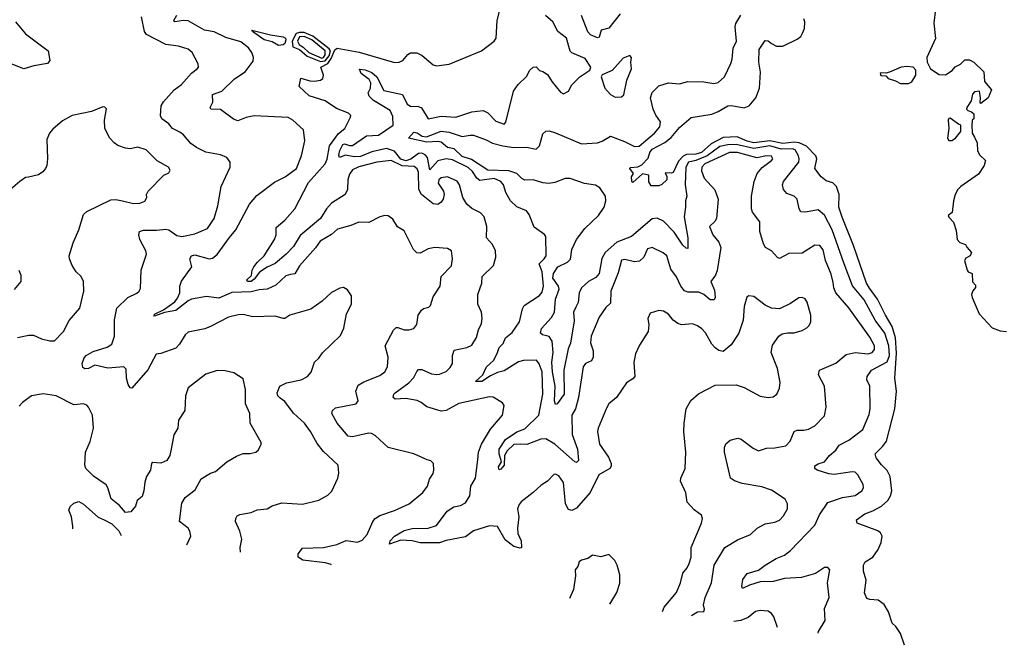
# Model space of a CAD drawing. Extents: x 2199565 to 2323334, y 894172 to 1018966.
# Tile 2 of 256: x 2209589 to 2215700, y 914957 to 918839. Entities that reach past the tile are written whole.
import ezdxf

# ---------------------------------------------------------------- set-up
doc = ezdxf.new("R2010")
doc.units = 0

msp = doc.modelspace()

# ---------------------------------------------------------------- linework, layer by layer
at = {"layer": '0CON10XD'}
for points in [[(2210958.7, 915534.9), (2210957.7, 915565), (2210968.2, 915615), (2210955.6, 915665), (2210927.3, 915725), (2210929.4, 915745), (2210939.3, 915760.7), (2210955, 915770), (2211025, 915781.9), (2211062.4, 915797.6), (2211125, 915804.4), (2211155, 915823.1), (2211215, 915842.2), (2211344.2, 915834.2), (2211445, 915858.8), (2211500.5, 915889.5), (2211525.8, 915914.2), (2211562.5, 915995), (2211569.2, 916025), (2211565, 916076.2), (2211475, 916160.8), (2211435, 916209.2), (2211394.6, 916284.6), (2211356.5, 916335), (2211288.8, 916398.8), (2211235, 916470.5), (2211205, 916490), (2211191.1, 916505), (2211186.5, 916525), (2211202.9, 916565), (2211244.7, 916585.3), (2211335, 916605.6), (2211375.8, 916625), (2211398.6, 916651.4), (2211417.5, 916715), (2211445, 916740), (2211467.3, 916772.7), (2211580.5, 916879.5), (2211601.4, 916925), (2211618, 917015), (2211648, 917075), (2211648.8, 917125), (2211623.9, 917163.9), (2211598.3, 917178.3), (2211575, 917173.8), (2211525, 917146.2), (2211466.7, 917093.3), (2211396.4, 917043.6), (2211265, 917006), (2211235, 916986), (2211225, 916984.2), (2211175, 917000), (2211035.6, 916995.6), (2210975, 917009.4), (2210945, 917008.1), (2210885, 916993.1), (2210773.8, 916936.2), (2210738.6, 916921.4), (2210635, 916900.5), (2210615.3, 916884.7), (2210581.4, 916825), (2210558.8, 916801.2), (2210465, 916767.8), (2210435, 916764), (2210384.3, 916665.7), (2210285, 916553.8), (2210274.3, 916554.3), (2210261.9, 916575), (2210252.5, 916615), (2210250.3, 916670.3), (2210235.8, 916685.8), (2210135, 916677.1), (2210055, 916695.6), (2210015, 916674.4), (2209992.5, 916672.5), (2209981.4, 916681.4), (2209975.7, 916705), (2209988.7, 916741.3), (2210000.8, 916755), (2210045, 916780.9), (2210132, 916808), (2210160, 916825), (2210177.5, 916875), (2210177.3, 916977.3), (2210191.1, 917048.9), (2210260, 917115), (2210315, 917143.3), (2210330.8, 917155), (2210338.6, 917171.4), (2210342.9, 917285), (2210375.7, 917385), (2210372, 917405), (2210334.3, 917475), (2210327.8, 917505), (2210331.4, 917525), (2210357.4, 917532.6), (2210437.2, 917532.8), (2210495, 917540.4), (2210515, 917534.6), (2210565, 917499.6), (2210595, 917493.3), (2210675, 917510), (2210755, 917543.3), (2210795, 917606.2), (2210818.5, 917685), (2210839.4, 917805), (2210894.3, 917925), (2210894.2, 917955), (2210874, 917985), (2210835, 918001.5), (2210745, 918018.1), (2210685.9, 918045.9), (2210650.6, 918070.6), (2210605, 918125.5), (2210581.9, 918141.9), (2210537.5, 918165), (2210513.4, 918193.4), (2210470, 918225), (2210463.1, 918243.1), (2210467.1, 918305), (2210480.6, 918329.4), (2210546.9, 918405), (2210593.7, 918436.3), (2210655, 918506.7), (2210690, 918535), (2210698, 918545), (2210696, 918565), (2210658.6, 918635), (2210635, 918655.8), (2210575, 918675.8), (2210495, 918685.6), (2210375, 918746.9), (2210363.9, 918765), (2210343.7, 918856.3)], [(2211523.3, 915455.8), (2211515, 915460.8), (2211485, 915470), (2211345.9, 915485.9), (2211316.2, 915505), (2211317.5, 915525), (2211345, 915559.4), (2211475, 915564), (2211557.2, 915582.8), (2211615, 915606.8), (2211685, 915596.7), (2211715, 915609.2), (2211745, 915644), (2211780.9, 915725), (2211795.3, 915744.7), (2211825, 915763.5), (2211915, 915794.6), (2212006.2, 915835), (2212091.2, 915905), (2212120.8, 915945), (2212131.3, 915988.7), (2212155.6, 916024.4), (2212159.2, 916045), (2212156.1, 916086.1), (2212141.2, 916101.2), (2212117.8, 916107.8), (2212035, 916144.5), (2211875, 916184.5), (2211795, 916259.4), (2211772.6, 916272.6), (2211754.3, 916274.3), (2211655, 916250.6), (2211626.7, 916255), (2211558.9, 916335), (2211526, 916395), (2211530, 916415), (2211549.2, 916430.8), (2211676.7, 916455), (2211688.8, 916475), (2211675.8, 916535), (2211689.1, 916570.9), (2211725, 916591.8), (2211825, 916632.5), (2211856, 916654), (2211872.2, 916685), (2211876.2, 916745), (2211858.1, 916815), (2211907.9, 916912.1), (2211925, 916928.8), (2211935, 916930), (2211975.8, 916914.2), (2212005.8, 916914.2), (2212035, 916923.8), (2212053, 916947), (2212061.9, 917005), (2212082.3, 917037.7), (2212095, 917047.5), (2212127.5, 917055), (2212138.8, 917065), (2212155, 917118.8), (2212199.2, 917185), (2212204.6, 917245.4), (2212268.9, 917311.1), (2212275.8, 917355), (2212268.8, 917405), (2212245, 917418.8), (2212165, 917425.5), (2212125, 917417.8), (2212075, 917390.9), (2212052.7, 917392.7), (2212033.8, 917413.8), (2211975, 917528.8), (2211934.6, 917554.6), (2211905, 917601.2), (2211875, 917621.2), (2211855, 917623.8), (2211823.6, 917616.4), (2211755, 917580), (2211693.9, 917583.9), (2211645, 917562.5), (2211561.3, 917538.7), (2211523.6, 917506.4), (2211453.8, 917465), (2211425, 917424.4), (2211325, 917311.8), (2211297.1, 917262.9), (2211268.7, 917258.7), (2211239.5, 917250.5), (2211178.5, 917191.5), (2211125, 917166.6), (2211075, 917163.5), (2211025, 917150.2), (2210905, 917146.9), (2210825, 917110.4), (2210748.7, 917121.3), (2210655.8, 917104.2), (2210634.2, 917095.8), (2210557.5, 917035), (2210486.6, 917023.4), (2210425, 917000), (2210421.2, 917005), (2210428.8, 917015), (2210481.7, 917038.3), (2210551.2, 917088.8), (2210568.2, 917111.8), (2210582.2, 917145), (2210582.2, 917185), (2210592.6, 917217.4), (2210658.1, 917305), (2210645.7, 917355), (2210655, 917374), (2210675, 917380), (2210764.3, 917355.7), (2210785, 917359.4), (2210815, 917381.4), (2210891.9, 917488.1), (2210929.2, 917535), (2211015.2, 917694.8), (2211061.5, 917748.5), (2211169.3, 917830.7), (2211236.2, 917865), (2211306.9, 917915), (2211336.9, 917995), (2211357.9, 918087.9), (2211351.2, 918155), (2211284, 918215), (2211255, 918231.4), (2211045, 918242.2), (2210995, 918233.1), (2210941.7, 918211.7), (2210915, 918222), (2210835, 918281.4), (2210774, 918284), (2210771.5, 918295), (2210787.9, 918327.9), (2210786.2, 918375), (2210842.5, 918395), (2210921.7, 918471.7), (2210987.8, 918515), (2211037.9, 918582.1), (2211039.2, 918605), (2211029.2, 918635), (2211008.6, 918665), (2210961.3, 918701.3), (2210868, 918728), (2210795, 918763.6), (2210735, 918773.4), (2210635, 918831.6), (2210604.8, 918835.2), (2210552.2, 918825), (2210545.3, 918835), (2210563.7, 918866.3)], [(2213578, 915168), (2213588.9, 915195), (2213665.6, 915285), (2213690, 915345), (2213704.3, 915405), (2213732.1, 915437.9), (2213744.4, 915465), (2213755.6, 915505), (2213756, 915565), (2213821.2, 915715), (2213826.2, 915745), (2213820, 915765), (2213775, 915798.8), (2213731.2, 915845), (2213724.1, 915904.1), (2213691.2, 915975), (2213692, 915995), (2213719.2, 916055), (2213722.9, 916155), (2213710, 916285), (2213712.1, 916335), (2213726.4, 916425), (2213755, 916477.1), (2213801.9, 916518.1), (2213905, 916572.5), (2214035, 916573.8), (2214085, 916556.2), (2214184.3, 916504.3), (2214235, 916494.2), (2214265, 916499.2), (2214287.5, 916515), (2214305, 916552.5), (2214309.1, 916589.1), (2214293.1, 916675), (2214252.2, 916775), (2214260.6, 916819.4), (2214301.4, 916875), (2214320.9, 916889.1), (2214353.4, 916896.6), (2214395, 916896.9), (2214445, 916910.6), (2214473.4, 916926.6), (2214488.7, 916941.3), (2214499.2, 916965), (2214499.5, 917005), (2214476.8, 917086.8), (2214465, 917106.7), (2214445.8, 917115.8), (2214425, 917114), (2214372, 917078), (2214305, 917044.3), (2214255, 917048.6), (2214215, 917067.5), (2214145, 917121.2), (2214115, 917126.2), (2214102.3, 917117.7), (2214085, 917060), (2214079.2, 916975), (2214052, 916895), (2214005, 916821.2), (2213955, 916780), (2213927.3, 916787.3), (2213905, 916803.8), (2213885, 916826.7), (2213845.4, 916895.4), (2213822.1, 916922.1), (2213795, 916940.6), (2213765, 916952.9), (2213695.7, 916945.7), (2213673.5, 916953.5), (2213645, 916974), (2213615, 917012), (2213585, 917030.8), (2213555, 917034.2), (2213502.7, 917017.3), (2213488, 916985), (2213493.8, 916945), (2213489.2, 916905), (2213435, 916820), (2213410.6, 916765), (2213400, 916715), (2213406, 916625), (2213395, 916611.2), (2213355, 916586.7), (2213293.1, 916495), (2213245.7, 916455), (2213231.2, 916428.8), (2213178.6, 916305), (2213175.8, 916285), (2213186.9, 916205), (2213242.3, 916125), (2213260, 916085), (2213260.4, 916069.6), (2213251.8, 916055), (2213183.3, 916015), (2213128.8, 915905), (2213045, 915807.5), (2213015, 915794), (2212995, 915800), (2212977.3, 915835), (2212965, 915967.5), (2212935, 916009.2), (2212915, 916019.2), (2212905, 916017.1), (2212863.7, 915976.3), (2212825, 915951.4), (2212775.3, 915904.7), (2212701.4, 915848.6), (2212688.3, 915831.7), (2212679.5, 915805), (2212686.2, 915755), (2212678.2, 915685), (2212681.4, 915651.4), (2212700.8, 915605), (2212702.5, 915565), (2212695, 915560), (2212655, 915570), (2212602.4, 915612.4), (2212555, 915694.2), (2212505, 915699.4), (2212405, 915666.9), (2212355, 915630.6), (2212235, 915607.3), (2212195, 915593.8), (2212073.5, 915593.5), (2212024.7, 915604.7), (2211955, 915610.8), (2211884.3, 915585), (2211888.1, 915605), (2211914.5, 915635), (2211975, 915670), (2212025, 915683.1), (2212125, 915683.8), (2212175, 915701.8), (2212241.2, 915788.8), (2212284.3, 915815.7), (2212325, 915825.3), (2212355, 915841.8), (2212382.5, 915885), (2212388.5, 915945), (2212417.3, 915995), (2212432.7, 916107.3), (2212437.3, 916155), (2212455.3, 916205), (2212511.9, 916298.1), (2212586, 916385), (2212596, 916445), (2212585, 916461.2), (2212527.9, 916497.9), (2212505, 916500), (2212315, 916458.1), (2212235, 916414.5), (2212205, 916410), (2212115, 916436.9), (2212080.8, 916465), (2212055.9, 916475.9), (2211985, 916489.1), (2211920, 916485), (2211907.5, 916495), (2211911.1, 916515), (2211919.4, 916525), (2212003.5, 916585), (2212035, 916618.2), (2212052.9, 916657.1), (2212065, 916668.5), (2212085, 916668), (2212145, 916642.3), (2212175, 916637.7), (2212195, 916639.6), (2212235, 916657.1), (2212259.7, 916680.3), (2212274.2, 916705), (2212274.4, 916755.6), (2212285, 916789.4), (2212365, 916805.6), (2212395, 916819.4), (2212425, 916868), (2212436.7, 916915), (2212455.5, 916955), (2212459.4, 916985), (2212454.5, 917024.5), (2212432.5, 917075), (2212432.7, 917135), (2212456.5, 917205), (2212460, 917245), (2212530.5, 917315), (2212544.4, 917365), (2212542.5, 917405), (2212524.3, 917445), (2212486.7, 917486.7), (2212489.1, 917555), (2212472.2, 917615), (2212449.8, 917639.8), (2212395, 917667.9), (2212364.5, 917695), (2212340, 917735), (2212319.5, 917815), (2212305, 917836.7), (2212244, 917864), (2212205, 917857.7), (2212190, 917845), (2212185.7, 917824.3), (2212219.4, 917775), (2212224.3, 917755), (2212217.5, 917725), (2212205, 917706.2), (2212185, 917692), (2212155, 917696), (2212082.9, 917755), (2212066, 917786), (2212065, 917892.9), (2212055, 917913.8), (2212037.9, 917927.9), (2211962.1, 917932.1), (2211894.8, 917965.2), (2211805, 917954.3), (2211694.2, 917925.8), (2211655, 917906.7), (2211635, 917881.4), (2211625.4, 917845.4), (2211622.8, 917785), (2211609.6, 917755), (2211525, 917701.8), (2211493.5, 917665), (2211456.6, 917605), (2211328.8, 917501.2), (2211288.2, 917431.8), (2211243.3, 917385), (2211175, 917325.9), (2211125, 917303.1), (2211077.8, 917272.2), (2211045, 917230), (2211025, 917214.4), (2211002.5, 917215), (2210997.5, 917225), (2211027.1, 917252.9), (2211032.5, 917285), (2211042.7, 917305), (2211063.8, 917335), (2211105.6, 917374.4), (2211169.3, 917475), (2211181.3, 917505), (2211181.2, 917548.8), (2211235, 917596), (2211295.9, 917665), (2211381.8, 917828.2), (2211484.7, 917945), (2211496.2, 917973.8), (2211512.5, 918057.5), (2211566.6, 918133.4), (2211607.5, 918165), (2211641.2, 918235), (2211643.3, 918245), (2211630, 918260), (2211555, 918289.1), (2211485, 918336.6), (2211385, 918366.9), (2211323.3, 918425), (2211333.6, 918476.4), (2211390, 918460), (2211418.3, 918458.3), (2211455, 918464.4), (2211470.6, 918475), (2211475.3, 918495), (2211457.5, 918545), (2211502.2, 918567.8), (2211522.5, 918597.5), (2211545, 918651.8), (2211558.3, 918661.7), (2211695, 918637.5), (2211915.8, 918574.2), (2211944.2, 918575.8), (2211966.7, 918585), (2211997.3, 918622.7), (2212015, 918634), (2212053, 918633), (2212087.2, 918617.2), (2212155, 918560), (2212175, 918553.8), (2212255, 918564), (2212455, 918646.7), (2212533.3, 918705), (2212545.8, 918724.2), (2212552.5, 918835), (2212573.8, 918915)], [(2213757.8, 915142.8), (2213795, 915164.2), (2213835, 915167.5), (2213838.3, 915181.7), (2213832.3, 915207.7), (2213843.3, 915255), (2213881.8, 915345), (2213899.1, 915455), (2213965, 915564.4), (2214045, 915611.8), (2214125, 915644.3), (2214166.6, 915683.4), (2214215, 915711.9), (2214275, 915721.4), (2214305, 915734.2), (2214329.7, 915760.3), (2214354, 915805), (2214353.8, 915835), (2214340, 915865), (2214255, 915920.8), (2214195, 915941.5), (2214072.1, 915962.1), (2214025, 915978.8), (2214001.2, 915995), (2213964.2, 916155), (2213963.8, 916185), (2213971.7, 916208.3), (2213999.3, 916230.7), (2214046.4, 916243.6), (2214066.6, 916236.6), (2214140.6, 916180.6), (2214175, 916164.4), (2214225, 916181.1), (2214275, 916182.1), (2214345, 916194.4), (2214370.8, 916225), (2214396.2, 916285), (2214415, 916293.1), (2214455, 916292.2), (2214485, 916299.4), (2214525, 916318.6), (2214585, 916382), (2214594.5, 916435), (2214583.3, 916565), (2214545.8, 916635), (2214553.8, 916665), (2214655, 916708.9), (2214717.9, 916762.1), (2214775, 916773.8), (2214855, 916766.2), (2214879.2, 916775), (2214895, 916792), (2214894.5, 916815), (2214865, 916869.4), (2214735, 917050.5), (2214655.3, 917145.3), (2214642.5, 917175), (2214637.6, 917207.6), (2214625, 917260.8), (2214590.4, 917345), (2214575, 917411.2), (2214555, 917438.6), (2214525, 917439.2), (2214445, 917390.6), (2214362.1, 917387.9), (2214305, 917358), (2214293, 917363), (2214254.1, 917404.1), (2214217.5, 917425), (2214205, 917447.5), (2214182.5, 917525), (2214182, 917585), (2214137.5, 917645), (2214130, 917665), (2214131.4, 917745), (2214146.5, 917835), (2214166, 917884), (2214196.9, 917923.1), (2214255.8, 917965), (2214264, 917975), (2214255, 917992.5), (2214225, 917994.4), (2214165, 917982), (2214045, 918015.7), (2213995.1, 918014.9), (2213840.3, 917945), (2213821.6, 917925), (2213821, 917901), (2213837.5, 917855), (2213902.8, 917782.8), (2213924.4, 917725), (2213912.9, 917605), (2213903.4, 917586.6), (2213870.8, 917555), (2213890, 917505), (2213929.1, 917459.1), (2213940, 917425), (2213917.1, 917282.9), (2213906.5, 917253.5), (2213878.2, 917215), (2213900.8, 917160.8), (2213905.3, 917114.7), (2213899.9, 917100.1), (2213875, 917101.1), (2213835, 917134), (2213805, 917148.8), (2213735, 917148.2), (2213715, 917157.8), (2213691.5, 917185), (2213664.7, 917244.7), (2213630.6, 917290.6), (2213605, 917374.2), (2213583.3, 917393.3), (2213515, 917425.5), (2213485, 917416.9), (2213462.2, 917365), (2213435, 917341.1), (2213405, 917337.3), (2213345, 917351.4), (2213325, 917348), (2213302.3, 917267.7), (2213256.9, 917155), (2213255, 917080), (2213226.6, 917053.4), (2213185, 916993.8), (2213136.5, 916875), (2213131.5, 916835), (2213147.8, 916785), (2213148.1, 916745), (2213137.2, 916722.8), (2213100, 916705), (2213085.6, 916685), (2213057.2, 916495), (2213038.9, 916425), (2213015.3, 916385), (2213018.1, 916265), (2213051.8, 916175), (2213056.1, 916103.9), (2213045, 916092.5), (2213035, 916096.7), (2212911.2, 916205), (2212855, 916238.1), (2212824.1, 916235.9), (2212736.6, 916203.4), (2212695.5, 916204.5), (2212655, 916203.6), (2212614.4, 916165), (2212597.5, 916135), (2212595, 916076.2), (2212575, 916050), (2212565, 916046.7), (2212561.5, 916065), (2212578.6, 916095), (2212564.1, 916145), (2212564.7, 916175), (2212605, 916233.8), (2212675, 916281.8), (2212725, 916300.4), (2212811.8, 916385), (2212834.7, 916515), (2212831.6, 916655), (2212813.8, 916703.8), (2212795.7, 916725.7), (2212715, 916724.8), (2212684.3, 916715.7), (2212595, 916660.4), (2212555, 916651.1), (2212510.6, 916629.4), (2212457.1, 916595), (2212417.5, 916595), (2212463.5, 916636.5), (2212485.2, 916684.8), (2212528.9, 916725), (2212552.8, 916767.2), (2212564.2, 916805), (2212588.9, 916831.1), (2212604.2, 916865), (2212645, 916897.8), (2212691.4, 916965), (2212709.2, 917045), (2212720.8, 917065), (2212815, 917127.1), (2212832, 917148), (2212838.9, 917185), (2212831.9, 917275), (2212812.9, 917325), (2212845, 917355.7), (2212855.7, 917375), (2212854.2, 917494.2), (2212846.8, 917506.8), (2212782.8, 917552.8), (2212750.7, 917630.7), (2212735, 917654), (2212675, 917677.1), (2212635, 917714.4), (2212606.9, 917766.9), (2212592.1, 917815), (2212575.5, 917835), (2212533.7, 917853.7), (2212445, 917842.1), (2212426.5, 917856.5), (2212398.3, 917898.3), (2212371.3, 917921.3), (2212275, 917970.3), (2212235.7, 917975.7), (2212185, 917964.3), (2212135, 917907.5), (2212118.9, 917985), (2212105, 918000.8), (2212085, 918011.1), (2212065, 918009.5), (2212016.7, 917973.3), (2211985, 917962.8), (2211954.4, 917974.4), (2211915, 918023.8), (2211865, 918039.4), (2211775, 918019), (2211705, 917990.8), (2211665, 917988.8), (2211611.1, 917998.9), (2211573.9, 917983.9), (2211569.5, 917999.5), (2211575, 918028), (2211595, 918065.7), (2211605, 918068.8), (2211635, 918058.1), (2211655, 918058.3), (2211741.8, 918118.2), (2211815, 918122), (2211906.5, 918185), (2211905, 918238.2), (2211887.9, 918275), (2211785, 918336.8), (2211757.4, 918365), (2211752.4, 918385), (2211766.5, 918415), (2211768.1, 918448.1), (2211758.2, 918468.2), (2211708.8, 918505), (2211697.5, 918532.5), (2211732.8, 918527.2), (2211775, 918511.4), (2211805, 918484.6), (2211849.8, 918399.8), (2211965.3, 918375.3), (2211994.3, 918314.3), (2212015, 918302.7), (2212065, 918299.6), (2212081.8, 918291.8), (2212125, 918223.1), (2212205, 918240.6), (2212295.8, 918234.2), (2212395, 918268.2), (2212465, 918275.8), (2212495, 918260.8), (2212545, 918210.6), (2212595, 918192), (2212606.7, 918203.3), (2212653.3, 918395), (2212682.1, 918437.9), (2212735, 918485.7), (2212755, 918525.8), (2212775, 918545.6), (2212795, 918545.8), (2212814.5, 918524.5), (2212835, 918516.9), (2212865, 918499.2), (2212890.6, 918455), (2212945, 918390), (2212965, 918380), (2212994, 918395), (2213015.7, 918435), (2213065, 918484.2), (2213127.5, 918525), (2213133.3, 918545), (2213097.5, 918597.5), (2213015, 918634.5), (2213005, 918644.4), (2212981.9, 918725), (2212929.4, 918765), (2212896.9, 918825), (2212851.5, 918865)], [(2214545.6, 915032.4), (2214546.9, 915043.1), (2214587.7, 915112.3), (2214583.2, 915185), (2214612.3, 915255), (2214603.2, 915345), (2214617.5, 915425), (2214605, 915440), (2214585, 915440.6), (2214527.8, 915402.2), (2214441.6, 915378.4), (2214335, 915371.7), (2214265, 915352.8), (2214185, 915350.6), (2214118.9, 915331.1), (2214075, 915310), (2214070, 915325), (2214076.2, 915365), (2214105, 915403.3), (2214175, 915423.1), (2214215, 915455.5), (2214285, 915496.7), (2214335, 915516.9), (2214372.5, 915545), (2214525, 915703.3), (2214553.9, 915766.1), (2214605, 915843.3), (2214695.7, 915874.3), (2214775, 915886), (2214816.7, 915915), (2214826.5, 915935), (2214824.5, 915955), (2214790.5, 916015), (2214775, 916031.1), (2214755, 916033.6), (2214645, 916016.9), (2214611.6, 916021.6), (2214538.8, 916045), (2214524.3, 916055), (2214525, 916070), (2214545, 916084.3), (2214583.4, 916096.6), (2214615.8, 916135), (2214655, 916168.1), (2214675, 916198.8), (2214735, 916229.6), (2214822.7, 916297.3), (2214860.6, 916389.4), (2214867.3, 916425), (2214864.4, 916565), (2214847.1, 916605), (2214847.8, 916625), (2214875.6, 916665), (2214972.9, 916717.1), (2214986.9, 916755), (2214982.4, 916815), (2214958.3, 916895), (2214898.8, 916975), (2214830.7, 917100.7), (2214758.5, 917188.5), (2214705.2, 917325.2), (2214631, 917535), (2214585, 917626.1), (2214545, 917658.8), (2214465.3, 917644.7), (2214437.8, 917647.8), (2214426.8, 917665), (2214415, 917725.8), (2214395, 917743.3), (2214349.8, 917759.8), (2214329.1, 917785), (2214323.1, 917815), (2214328.8, 917835), (2214424.2, 917955), (2214427.6, 917975), (2214423.1, 917995), (2214401.2, 918031.2), (2214385, 918037.2), (2214315, 918036.8), (2214245, 918056.4), (2214145, 918039.9), (2214035, 918064.9), (2213985, 918063.5), (2213935, 918051.5), (2213855.7, 917994.3), (2213786.4, 917966.4), (2213739.3, 917955), (2213723.8, 917925), (2213719, 917815), (2213728.9, 917745), (2213720.5, 917715), (2213721.8, 917675), (2213712.7, 917615), (2213736.5, 917485), (2213735, 917418.8), (2213725, 917420.6), (2213705, 917439.6), (2213650.1, 917520.1), (2213585, 917589.7), (2213545, 917608), (2213515, 917603.8), (2213385.2, 917494.8), (2213295, 917458.7), (2213222.5, 917395), (2213202.1, 917357.9), (2213185.3, 917264.7), (2213165, 917240.2), (2213119.1, 917215), (2213075, 917174.6), (2213061.1, 917145), (2213055.4, 917084.6), (2213041.2, 917055), (2213027, 917025), (2213029.7, 916970.3), (2213007, 916833), (2212993, 916797), (2212966, 916665), (2212968, 916515), (2212925, 916455.8), (2212915, 916451.2), (2212908.7, 916475), (2212912.7, 916565), (2212895.5, 916655), (2212891.2, 916715), (2212899.4, 916775), (2212894.4, 916844.4), (2212875, 916872.8), (2212834.1, 916884.1), (2212821.6, 916895), (2212827, 916923), (2212889, 916991), (2212907.6, 917025), (2212915, 917104.4), (2212936.6, 917166.6), (2212932.7, 917185), (2212897.8, 917235), (2212901, 917265), (2212928.2, 917305), (2212989.2, 917335), (2213007.3, 917352.7), (2213015.8, 917414.2), (2213045, 917476.1), (2213097.2, 917542.8), (2213181.8, 917625), (2213215.4, 917675), (2213226.9, 917715), (2213224.2, 917744.2), (2213190, 917795), (2213161.7, 917811.7), (2213095, 917823.4), (2213005, 917853.6), (2212975, 917853.8), (2212911.2, 917828.8), (2212872.7, 917822.7), (2212835, 917826.7), (2212775, 917845.7), (2212723, 917843), (2212705, 917853.1), (2212675, 917884.8), (2212625, 917901), (2212494.6, 917904.6), (2212392, 917972), (2212335, 917989.8), (2212285, 918037.5), (2212245, 918047.1), (2212205, 918079.2), (2212183.1, 918083.1), (2212115, 918080), (2212002.5, 918105), (2212035, 918141.1), (2212055, 918137.5), (2212087, 918117), (2212113.4, 918113.4), (2212205, 918148.2), (2212255, 918140.4), (2212335, 918113.7), (2212385, 918123.7), (2212405, 918121.9), (2212485, 918093.5), (2212522.9, 918072.9), (2212586.9, 918056.9), (2212655, 918045.4), (2212735, 918049.3), (2212793.5, 918036.5), (2212814, 918056), (2212835, 918132), (2212855, 918147.5), (2212875, 918148.6), (2212915, 918138.1), (2213075, 918068.4), (2213175, 918074.6), (2213204.7, 918085.3), (2213255, 918116.7), (2213342.7, 918082.7), (2213405, 918051.4), (2213434.4, 918055), (2213528.2, 918135), (2213561.8, 918175), (2213566.1, 918205), (2213536.8, 918246.8), (2213519.6, 918285), (2213504.7, 918355), (2213515, 918387.1), (2213555, 918427.8), (2213615, 918447.8), (2213685, 918441.1), (2213735, 918455.5), (2213835.5, 918454.5), (2213897, 918443), (2213925, 918450), (2213964, 918485), (2214003.2, 918566.8), (2214011.4, 918595), (2214017.2, 918662.8), (2214036.9, 918705), (2214030, 918795), (2214034.4, 918815), (2214065, 918868)], [(2213315.3, 918874.7), (2213245, 918787.1), (2213198, 918775), (2213185, 918730.8), (2213175, 918725.8), (2213132.5, 918745), (2213114, 918764), (2213076.2, 918865)], [(2215272.5, 918905), (2215262.1, 918817.9), (2215273, 918723), (2215219.2, 918605), (2215222, 918575), (2215242, 918535), (2215295, 918499.2), (2215335, 918498), (2215375.8, 918524.2), (2215395, 918546.7), (2215427.5, 918562.5), (2215455, 918590), (2215485, 918590), (2215510, 918575), (2215572.5, 918515), (2215576.1, 918456.1), (2215620, 918405), (2215600, 918355), (2215555, 918320), (2215550, 918325), (2215553.3, 918355), (2215546.7, 918396.7), (2215515, 918392.5), (2215503.6, 918376.4), (2215493.9, 918336.1), (2215468, 918295), (2215466.2, 918285), (2215473.3, 918275), (2215497, 918267), (2215510, 918255), (2215510, 918225), (2215500, 918215), (2215497.5, 918185), (2215500, 918135), (2215515, 918110), (2215532.5, 918075), (2215533.3, 918025), (2215548.3, 917998.3), (2215582.5, 917965), (2215576, 917935), (2215539.5, 917880.5), (2215431.2, 917805), (2215412.5, 917785), (2215395.8, 917755), (2215384.3, 917715.7), (2215376.4, 917643.6), (2215352.5, 917625), (2215355, 917613.3), (2215383.8, 917583.8), (2215401.5, 917531.5), (2215407.5, 917475), (2215425, 917456.7), (2215460, 917445), (2215467.5, 917427.5), (2215496.7, 917395), (2215487.5, 917375), (2215460.7, 917359.3), (2215453.8, 917345), (2215468.8, 917285), (2215475, 917273.8), (2215500, 917265), (2215503.6, 917213.6), (2215521.7, 917191.7), (2215521.7, 917178.3), (2215503.9, 917156.1), (2215496.7, 917135), (2215501.2, 917115), (2215545, 917014), (2215625, 916927.5), (2215675, 916908.8), (2215713.9, 916903.9)], [(2209563.1, 918825), (2209625, 918751.2), (2209765.9, 918645.9), (2209776.7, 918585), (2209761.7, 918568.3), (2209677, 918553), (2209615, 918534.2), (2209478, 918588)], [(2215080.8, 914957.5), (2215055, 915030), (2215027.5, 915075), (2215004, 915095), (2214981.4, 915165), (2214955, 915211.2), (2214917, 915237), (2214865, 915240.8), (2214847.7, 915247.7), (2214832.1, 915282.1), (2214841.7, 915361.7), (2214826.8, 915416.8), (2214825.6, 915455), (2214836, 915475), (2214884.3, 915505), (2214917.8, 915552.2), (2214936.7, 915595), (2214941.9, 915635), (2214931.4, 915655), (2214915, 915667.5), (2214787.5, 915715), (2214783.3, 915735), (2214835, 915773.1), (2214885, 915791.9), (2214938.3, 915821.7), (2214976.5, 915855), (2214994.1, 915885.9), (2215002.7, 915915), (2214991.1, 916005), (2214972.4, 916042.4), (2214937.6, 916077.6), (2214905, 916121.2), (2214899.2, 916145), (2214946.7, 916193.3), (2214968.9, 916225), (2215021.1, 916425), (2215031.1, 916535), (2215021.2, 916615), (2215030.9, 916770.9), (2215024.1, 916865), (2215004.6, 916935), (2214962.4, 917005), (2214914, 917105), (2214862.4, 917172.4), (2214844.8, 917205), (2214765, 917438.1), (2214694.3, 917614.3), (2214672.9, 917675), (2214674.5, 917754.5), (2214657.5, 917805), (2214635, 917826), (2214595, 917838.6), (2214563.6, 917863.7), (2214524.5, 917915), (2214536.5, 917975), (2214530.8, 917995), (2214472, 918055), (2214425.9, 918075.9), (2214395, 918078.8), (2214325, 918071.6), (2214245, 918088.4), (2214145, 918074.7), (2214105, 918084.7), (2214042, 918112), (2213955, 918108), (2213880.1, 918069.9), (2213820, 918015), (2213786.2, 918005), (2213728, 918002), (2213707.4, 917992.6), (2213677.6, 917962.4), (2213645, 917891.9), (2213635, 917886.5), (2213595, 917890), (2213605.7, 917865.7), (2213606, 917845), (2213575, 917816), (2213555, 917808.8), (2213507.5, 917807.5), (2213493.9, 917833.9), (2213493.6, 917873.6), (2213455, 917882), (2213395, 917830), (2213388.3, 917838.3), (2213386.7, 917865), (2213397.5, 917885), (2213376.7, 917915), (2213377.5, 917922.5), (2213425, 917925.5), (2213450.4, 917939.6), (2213489.3, 917980.7), (2213499.1, 918015), (2213513.9, 918035), (2213592.2, 918077.8), (2213632.1, 918107.9), (2213685, 918170), (2213757.3, 918232.7), (2213885, 918252.8), (2213925, 918268.6), (2213985, 918304.8), (2214006.6, 918306.6), (2214085, 918291.9), (2214116, 918304), (2214157.7, 918355), (2214179.7, 918415), (2214186.2, 918513.8), (2214175.9, 918575), (2214178.5, 918655), (2214215, 918710), (2214235, 918708.9), (2214255, 918690.9), (2214285.3, 918675.3), (2214325, 918675.8), (2214415, 918717.8), (2214436.1, 918735), (2214448.2, 918755), (2214459.1, 918785), (2214461.1, 918825), (2214455.8, 918845)], [(2211195, 918679.3), (2211155, 918701.5), (2211105.8, 918715), (2211034, 918765), (2211030, 918775), (2211145, 918745.4), (2211225, 918732.9), (2211237.9, 918725), (2211240, 918715), (2211235, 918691.9), (2211225, 918683.1), (2211195, 918679.3)], [(2211455, 918579.1), (2211485, 918584.2), (2211508.9, 918615), (2211516.9, 918645), (2211509.3, 918659.3), (2211407.9, 918737.9), (2211355, 918760), (2211325, 918760.2), (2211305, 918752.7), (2211279, 918705), (2211285, 918670.5), (2211325.1, 918655.1), (2211372.6, 918612.6), (2211455, 918579.1)], [(2211465, 918601.3), (2211475, 918605.3), (2211485, 918621.5), (2211484, 918645), (2211401.8, 918715), (2211354.4, 918735), (2211325, 918733.2), (2211313.8, 918705), (2211322.6, 918685), (2211348.7, 918668.7), (2211382.9, 918635), (2211465, 918601.3)], [(2213285, 918358), (2213325, 918360), (2213338, 918372), (2213356.9, 918465), (2213385.8, 918535), (2213382, 918575), (2213386.2, 918605), (2213375, 918616), (2213335, 918600), (2213265.8, 918524.2), (2213205, 918497.5), (2213197.5, 918485), (2213220.8, 918415), (2213255, 918374.2), (2213285, 918358)], [(2215055, 918442.5), (2215105, 918443.3), (2215127, 918453), (2215151.2, 918495), (2215150, 918525), (2215133.9, 918543.9), (2215095, 918549.2), (2215060, 918545), (2214987, 918513), (2214965, 918507.5), (2214935, 918510), (2214930, 918505), (2214933, 918493), (2214965, 918490), (2214980, 918475), (2215025, 918460), (2215055, 918442.5)], [(2209575, 916867.1), (2209645, 916882.5), (2209675, 916880.8), (2209725, 916858.6), (2209775, 916845.7), (2209805, 916845.8), (2209860.8, 916905), (2209895, 916973.3), (2209961.2, 917048.8), (2209986, 917155), (2209983.8, 917215), (2209970, 917245), (2209940, 917275), (2209913.3, 917315), (2209897.5, 917355), (2209896.7, 917375), (2209920, 917455), (2209956.2, 917535), (2209985, 917630), (2210005, 917649.2), (2210155, 917722.5), (2210185.8, 917724.2), (2210227.5, 917715), (2210295, 917698.6), (2210335, 917700.8), (2210365, 917713.8), (2210378.8, 917735), (2210376.7, 917755), (2210386.7, 917775), (2210482.5, 917875), (2210515, 917890), (2210522.5, 917905), (2210512.5, 917925), (2210442.9, 917962.9), (2210372.6, 918032.6), (2210322.3, 918047.7), (2210275, 918037.5), (2210245, 918042.5), (2210198.1, 918058.1), (2210174.5, 918074.5), (2210147.1, 918105), (2210117.5, 918165), (2210114.2, 918215), (2210126.7, 918286.7), (2210117, 918297), (2210105, 918297.5), (2210035, 918268.8), (2209915, 918244), (2209855, 918211.2), (2209795, 918160), (2209773.3, 918135), (2209756.2, 918095), (2209761.1, 917975), (2209756.7, 917935), (2209748.1, 917915), (2209732.5, 917895), (2209705, 917876.9), (2209642.9, 917862.9), (2209625, 917859.2), (2209590, 917835), (2209531.2, 917785)], [(2215375, 918090), (2215396.4, 918103.6), (2215430, 918145), (2215430, 918185), (2215415, 918190), (2215365, 918228.8), (2215355, 918226.7), (2215350.8, 918215), (2215356.2, 918165), (2215347.5, 918105), (2215355, 918090), (2215375, 918090)], [(2209584.2, 917285), (2209595.8, 917255), (2209596, 917215), (2209553.3, 917165)], [(2210626.6, 915581.4), (2210650.8, 915635), (2210645.7, 915665), (2210635, 915683.8), (2210581.2, 915725), (2210595, 915840), (2210616.1, 915873.9), (2210678.8, 915921.2), (2210715, 915990), (2210772.5, 916025), (2210803.6, 916036.4), (2210874.4, 916095.6), (2210935, 916132), (2210975, 916148), (2211018.3, 916148.3), (2211055, 916156.7), (2211070.7, 916169.3), (2211087.5, 916205), (2211086.7, 916215), (2211019.2, 916335), (2211016.7, 916395), (2210990.6, 916455), (2210990, 916545), (2210975, 916610), (2210918.8, 916648.8), (2210865, 916660.8), (2210815, 916662.9), (2210745, 916639.2), (2210633.3, 916555), (2210618, 916505), (2210614, 916415), (2210573.8, 916355), (2210570, 916305), (2210546.1, 916263.9), (2210529.2, 916175), (2210521.2, 916135), (2210502.5, 916105), (2210465, 916086.7), (2210415, 916092.5), (2210407.5, 916085), (2210400, 916045), (2210376.2, 916005), (2210365, 915970), (2210358.8, 915915), (2210348.3, 915881.7), (2210317.5, 915855), (2210308.3, 915821.7), (2210277.5, 915785), (2210245, 915782), (2210208.8, 915825), (2210156.4, 915866.4), (2210136.7, 915935), (2210125, 915953.3), (2210045.9, 916005.9), (2210000, 916055), (2209993.8, 916075), (2209996.2, 916155), (2210027, 916223), (2210047.1, 916305), (2210040, 916385), (2210016.7, 916435), (2210005, 916446.7), (2209985, 916456), (2209925, 916448.6), (2209815, 916505.5), (2209735, 916517.5), (2209661.2, 916505), (2209606.7, 916465), (2209585, 916440.8)], [(2209917.8, 915680.7), (2209917.6, 915697.6), (2209909.4, 915755), (2209893.9, 915796.1), (2209902.3, 915817.7), (2209925, 915838.8), (2209955, 915848.8), (2209985, 915833.8), (2210075, 915752.5), (2210113.3, 915736.7), (2210160.5, 915710.5), (2210205, 915667.5), (2210217.6, 915638.7)], [(2213251.7, 915213.7), (2213295.9, 915284.1), (2213313, 915343), (2213313.3, 915395), (2213297.5, 915455), (2213283, 915483), (2213245, 915520), (2213195, 915506.7), (2213145, 915516.2), (2213115, 915496.7), (2213075, 915486.2), (2213061.2, 915475), (2213053.6, 915446.4), (2213036.7, 915425), (2213037.7, 915387.7), (2213026.9, 915303.1), (2213000.4, 915248.9)], [(2214293.3, 915067.8), (2214270, 915135), (2214255.7, 915155.7), (2214235, 915170), (2214185, 915174.4), (2214155, 915168.2), (2214109.3, 915130.7), (2214065, 915111.9), (2214020.9, 915105.9)]]:
    msp.add_lwpolyline(points, dxfattribs=at)

doc.saveas('drawing.dxf')
